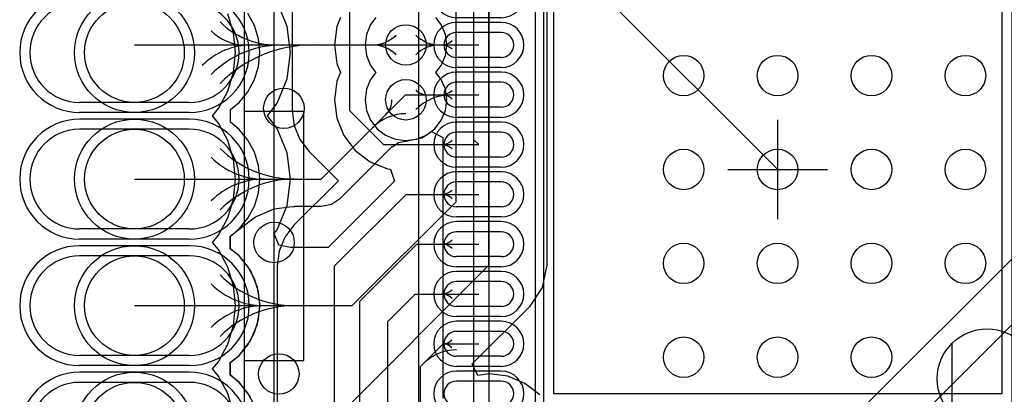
# Model space of a CAD drawing. Extents: x 772.2 to 790.5, y 469.3 to 499.1.
# Tile 3 of 20: x 772.2 to 782.1, y 475.9 to 479.7. Entities that reach past the tile are written whole.
import ezdxf

# ---------------------------------------------------------------- set-up
doc = ezdxf.new("R2010")
doc.units = 0
doc.layers.get('0').update_dxf_attribs({"linetype": 'CONTINUOUS'})
for name, color, linetype in [('BOTTOMLAYER', 5, 'CONTINUOUS'), ('BOTTOMOVERLAY', 54, 'CONTINUOUS'), ('BOTTOMSOLDER', 6, 'CONTINUOUS'), ('MECHANICAL13', 56, 'CONTINUOUS'), ('MECHANICAL15', 56, 'CONTINUOUS'), ('MIDLAYER1', 16, 'CONTINUOUS'), ('MIDLAYER2', 76, 'CONTINUOUS'), ('MULTILAYER', 9, 'CONTINUOUS'), ('TOPLAYER', 1, 'CONTINUOUS'), ('TOPOVERLAY', 2, 'CONTINUOUS'), ('TOPPASTE', 8, 'CONTINUOUS'), ('TOPSOLDER', 216, 'CONTINUOUS')]:
    doc.layers.add(name, color=color, linetype=linetype)

# ---------------------------------------------------------------- blocks, each defined once
blk = doc.blocks.new('QFN50P600X600X100_40N_2')
at = {"layer": 'MECHANICAL13'}
for p, q in [((3.050002, 3.049999), (-3.049999, 3.049999)), ((-3.049999, 3.049999), (-3.049999, -3.050002)), ((3.050002, 3.049999), (3.050002, -3.050002)), ((3.050002, -3.050002), (-3.049999, -3.050002))]:
    blk.add_line(p, q, dxfattribs=at)
blk.add_circle((-2.099998, 2.099998), 0.499999, dxfattribs=at)
at = {"layer": 'MECHANICAL15'}
for p, q in [((3.6, 3.599998), (-3.599998, 3.599998)), ((-3.599998, 3.599998), (-3.599998, -3.6)), ((3.6, 3.599998), (3.6, -3.6)), ((0, 0.499999), (0, -0.500002)), ((0.500002, 0), (-0.499999, 0)), ((3.6, -3.6), (-3.599998, -3.6))]:
    blk.add_line(p, q, dxfattribs=at)
at = {"layer": 'TOPLAYER'}
for p, q in [((-2.374997, 3.225), (-2.374997, 2.774998)), ((-2.125, 3.225), (-2.125, 2.774998)), ((-1.874998, 3.225), (-1.874998, 2.774998)), ((-1.625001, 3.225), (-1.625001, 2.774998)), ((-1.374999, 3.225), (-1.374999, 2.774998)), ((-1.125002, 3.225), (-1.125002, 2.774998)), ((-0.874997, 3.225), (-0.874997, 2.774998)), ((-0.625, 3.225), (-0.625, 2.774998)), ((-0.374998, 3.225), (-0.374998, 2.774998)), ((-0.125001, 3.225), (-0.125001, 2.774998)), ((0.125004, 3.225), (0.125004, 2.774998)), ((0.375001, 3.225), (0.375001, 2.774998)), ((0.625003, 3.225), (0.625003, 2.774998)), ((0.875, 3.225), (0.875, 2.774998)), ((1.125002, 3.225), (1.125002, 2.774998)), ((1.374999, 3.225), (1.374999, 2.774998)), ((1.625003, 3.225), (1.625003, 2.774998)), ((1.875, 3.225), (1.875, 2.774998)), ((2.125002, 3.225), (2.125002, 2.774998)), ((2.374999, 3.225), (2.374999, 2.774998)), ((-3.225, 2.374997), (-2.774998, 2.374997)), ((2.775001, 2.374997), (3.225002, 2.374997)), ((-2.250001, 2.250001), (-2.250001, -2.250001)), ((2.250001, 2.250001), (-2.250001, 2.250001)), ((2.250001, -2.250001), (2.250001, 2.250001)), ((-3.225, 2.125), (-2.774998, 2.125)), ((2.775001, 2.125), (3.225002, 2.125)), ((-3.225, 1.874998), (-2.774998, 1.874998)), ((2.775001, 1.874998), (3.225002, 1.874998)), ((-3.225, 1.625001), (-2.774998, 1.625001)), ((2.775001, 1.625001), (3.225002, 1.625001)), ((-3.225, 1.374999), (-2.774998, 1.374999)), ((2.775001, 1.374999), (3.225002, 1.374999)), ((-3.225, 1.125002), (-2.774998, 1.125002)), ((2.775001, 1.125002), (3.225002, 1.125002)), ((-3.225, 0.874997), (-2.774998, 0.874997)), ((2.775001, 0.874997), (3.225002, 0.874997)), ((-3.225, 0.625), (-2.774998, 0.625)), ((2.775001, 0.625), (3.225002, 0.625)), ((-3.225, 0.374998), (-2.774998, 0.374998)), ((2.775001, 0.374998), (3.225002, 0.374998)), ((-3.225, 0.125001), (-2.774998, 0.125001)), ((2.775001, 0.125001), (3.225002, 0.125001)), ((-3.225, -0.125004), (-2.774998, -0.125004)), ((2.775001, -0.125004), (3.225002, -0.125004)), ((-3.225, -0.375001), (-2.774998, -0.375001)), ((2.775001, -0.375001), (3.225002, -0.375001)), ((-3.225, -0.625003), (-2.774998, -0.625003)), ((2.775001, -0.625003), (3.225002, -0.625003)), ((-3.225, -0.875), (-2.774998, -0.875)), ((2.775001, -0.875), (3.225002, -0.875)), ((-3.225, -1.125002), (-2.774998, -1.125002)), ((2.775001, -1.125002), (3.225002, -1.125002)), ((-3.225, -1.374999), (-2.774998, -1.374999)), ((2.775001, -1.374999), (3.225002, -1.374999)), ((-3.225, -1.625003), (-2.774998, -1.625003)), ((2.775001, -1.625003), (3.225002, -1.625003)), ((-3.225, -1.875), (-2.774998, -1.875)), ((2.775001, -1.875), (3.225002, -1.875)), ((-3.225, -2.125002), (-2.774998, -2.125002)), ((2.775001, -2.125002), (3.225002, -2.125002)), ((-2.250001, -2.250001), (2.250001, -2.250001)), ((-3.225, -2.374999), (-2.774998, -2.374999)), ((2.775001, -2.374999), (3.225002, -2.374999)), ((-2.374997, -2.775001), (-2.374997, -3.225002)), ((-2.125, -2.775001), (-2.125, -3.225002)), ((-1.874998, -2.775001), (-1.874998, -3.225002)), ((-1.625001, -2.775001), (-1.625001, -3.225002)), ((-1.374999, -2.775001), (-1.374999, -3.225002)), ((-1.125002, -2.775001), (-1.125002, -3.225002)), ((-0.874997, -2.775001), (-0.874997, -3.225002)), ((-0.625, -2.775001), (-0.625, -3.225002)), ((-0.374998, -2.775001), (-0.374998, -3.225002)), ((-0.125001, -2.775001), (-0.125001, -3.225002)), ((0.125004, -2.775001), (0.125004, -3.225002)), ((0.375001, -2.775001), (0.375001, -3.225002)), ((0.625003, -2.775001), (0.625003, -3.225002)), ((0.875, -2.775001), (0.875, -3.225002)), ((1.125002, -2.775001), (1.125002, -3.225002)), ((1.374999, -2.775001), (1.374999, -3.225002)), ((1.625003, -2.775001), (1.625003, -3.225002)), ((1.875, -2.775001), (1.875, -3.225002)), ((2.125002, -2.775001), (2.125002, -3.225002)), ((2.374999, -2.775001), (2.374999, -3.225002))]:
    blk.add_line(p, q, dxfattribs=at)
for centre, start, end in [((-2.249998, 3.225), 0, 180), ((-1.749999, 3.225), 0, 180), ((-1.25, 3.225), 0, 180), ((-0.749999, 3.225), 0, 180), ((-0.249999, 3.225), 0, 180), ((0.250002, 3.225), 0, 180), ((0.750001, 3.225), 0, 180), ((1.25, 3.225), 0, 180), ((1.750002, 3.225), 0, 180), ((2.250001, 3.225), 0, 180), ((-2.249998, 2.774998), 180, 0), ((-1.749999, 2.774998), 180, 0), ((-1.25, 2.774998), 180, 0), ((-0.749999, 2.774998), 180, 0), ((-0.249999, 2.774998), 180, 0), ((0.250002, 2.774998), 180, 0), ((0.750001, 2.774998), 180, 0), ((1.25, 2.774998), 180, 0), ((1.750002, 2.774998), 180, 0), ((2.250001, 2.774998), 180, 0), ((-3.225, 2.249998), 90, 270), ((-2.774998, 2.249998), 270, 90), ((2.775001, 2.249998), 90, 270), ((3.225002, 2.249998), 270, 90), ((-3.225, 1.749999), 90, 270), ((-2.774998, 1.749999), 270, 90), ((2.775001, 1.749999), 90, 270), ((3.225002, 1.749999), 270, 90), ((-3.225, 1.25), 90, 270), ((-2.774998, 1.25), 270, 90), ((2.775001, 1.25), 90, 270), ((3.225002, 1.25), 270, 90), ((-3.225, 0.749999), 90, 270), ((-2.774998, 0.749999), 270, 90), ((2.775001, 0.749999), 90, 270), ((3.225002, 0.749999), 270, 90), ((-3.225, 0.249999), 90, 270), ((-2.774998, 0.249999), 270, 90), ((2.775001, 0.249999), 90, 270), ((3.225002, 0.249999), 270, 90), ((-3.225, -0.250002), 90, 270), ((-2.774998, -0.250002), 270, 90), ((2.775001, -0.250002), 90, 270), ((3.225002, -0.250002), 270, 90), ((-3.225, -0.750001), 90, 270), ((-2.774998, -0.750001), 270, 90), ((2.775001, -0.750001), 90, 270), ((3.225002, -0.750001), 270, 90), ((-3.225, -1.25), 90, 270), ((-2.774998, -1.25), 270, 90), ((2.775001, -1.25), 90, 270), ((3.225002, -1.25), 270, 90), ((-3.225, -1.750002), 90, 270), ((-2.774998, -1.750002), 270, 90), ((2.775001, -1.750002), 90, 270), ((3.225002, -1.750002), 270, 90), ((-3.225, -2.250001), 90, 270), ((-2.774998, -2.250001), 270, 90), ((2.775001, -2.250001), 90, 270), ((3.225002, -2.250001), 270, 90), ((-2.249998, -2.775001), 0, 180), ((-1.749999, -2.775001), 0, 180), ((-1.25, -2.775001), 0, 180), ((-0.749999, -2.775001), 0, 180), ((-0.249999, -2.775001), 0, 180), ((0.250002, -2.775001), 0, 180), ((0.750001, -2.775001), 0, 180), ((1.25, -2.775001), 0, 180), ((1.750002, -2.775001), 0, 180), ((2.250001, -2.775001), 0, 180), ((-2.249998, -3.225002), 180, 0), ((-1.749999, -3.225002), 180, 0), ((-1.25, -3.225002), 180, 0), ((-0.749999, -3.225002), 180, 0), ((-0.249999, -3.225002), 180, 0), ((0.250002, -3.225002), 180, 0), ((0.750001, -3.225002), 180, 0), ((1.25, -3.225002), 180, 0), ((1.750002, -3.225002), 180, 0), ((2.250001, -3.225002), 180, 0)]:
    blk.add_arc(centre, 0.125, start, end, dxfattribs=at)
at = {"layer": 'TOPOVERLAY'}
for p, q in [((-2.524999, 3.049999), (-3.049999, 3.049999)), ((-3.049999, 3.049999), (-3.049999, 2.524999)), ((3.050002, 3.049999), (2.525001, 3.049999)), ((3.050002, 3.049999), (3.050002, 2.524999)), ((-3.049999, -2.525001), (-3.049999, -3.050002)), ((3.050002, -2.525001), (3.050002, -3.050002)), ((-2.524999, -3.050002), (-3.049999, -3.050002)), ((3.050002, -3.050002), (2.525001, -3.050002))]:
    blk.add_line(p, q, dxfattribs=at)
blk.add_circle((-3.9, 2.249998), 0.125001, dxfattribs=at)
at = {"layer": 'TOPPASTE'}
for p, q in [((-2.374997, 3.225), (-2.374997, 2.774998)), ((-2.125, 3.225), (-2.125, 2.774998)), ((-1.874998, 3.225), (-1.874998, 2.774998)), ((-1.625001, 3.225), (-1.625001, 2.774998)), ((-1.374999, 3.225), (-1.374999, 2.774998)), ((-1.125002, 3.225), (-1.125002, 2.774998)), ((-0.874997, 3.225), (-0.874997, 2.774998)), ((-0.625, 3.225), (-0.625, 2.774998)), ((-0.374998, 3.225), (-0.374998, 2.774998)), ((-0.125001, 3.225), (-0.125001, 2.774998)), ((0.125004, 3.225), (0.125004, 2.774998)), ((0.375001, 3.225), (0.375001, 2.774998)), ((0.625003, 3.225), (0.625003, 2.774998)), ((0.875, 3.225), (0.875, 2.774998)), ((1.125002, 3.225), (1.125002, 2.774998)), ((1.374999, 3.225), (1.374999, 2.774998)), ((1.625003, 3.225), (1.625003, 2.774998)), ((1.875, 3.225), (1.875, 2.774998)), ((2.125002, 3.225), (2.125002, 2.774998)), ((2.374999, 3.225), (2.374999, 2.774998)), ((-3.225, 2.374997), (-2.774998, 2.374997)), ((2.775001, 2.374997), (3.225002, 2.374997)), ((-2.250001, 2.250001), (-2.250001, -2.250001)), ((2.250001, 2.250001), (-2.250001, 2.250001)), ((2.250001, -2.250001), (2.250001, 2.250001)), ((-3.225, 2.125), (-2.774998, 2.125)), ((2.775001, 2.125), (3.225002, 2.125)), ((-3.225, 1.874998), (-2.774998, 1.874998)), ((2.775001, 1.874998), (3.225002, 1.874998)), ((-3.225, 1.625001), (-2.774998, 1.625001)), ((2.775001, 1.625001), (3.225002, 1.625001)), ((-3.225, 1.374999), (-2.774998, 1.374999)), ((2.775001, 1.374999), (3.225002, 1.374999)), ((-3.225, 1.125002), (-2.774998, 1.125002)), ((2.775001, 1.125002), (3.225002, 1.125002)), ((-3.225, 0.874997), (-2.774998, 0.874997)), ((2.775001, 0.874997), (3.225002, 0.874997)), ((-3.225, 0.625), (-2.774998, 0.625)), ((2.775001, 0.625), (3.225002, 0.625)), ((-3.225, 0.374998), (-2.774998, 0.374998)), ((2.775001, 0.374998), (3.225002, 0.374998)), ((-3.225, 0.125001), (-2.774998, 0.125001)), ((2.775001, 0.125001), (3.225002, 0.125001)), ((-3.225, -0.125004), (-2.774998, -0.125004)), ((2.775001, -0.125004), (3.225002, -0.125004)), ((-3.225, -0.375001), (-2.774998, -0.375001)), ((2.775001, -0.375001), (3.225002, -0.375001)), ((-3.225, -0.625003), (-2.774998, -0.625003)), ((2.775001, -0.625003), (3.225002, -0.625003)), ((-3.225, -0.875), (-2.774998, -0.875)), ((2.775001, -0.875), (3.225002, -0.875)), ((-3.225, -1.125002), (-2.774998, -1.125002)), ((2.775001, -1.125002), (3.225002, -1.125002)), ((-3.225, -1.374999), (-2.774998, -1.374999)), ((2.775001, -1.374999), (3.225002, -1.374999)), ((-3.225, -1.625003), (-2.774998, -1.625003)), ((2.775001, -1.625003), (3.225002, -1.625003)), ((-3.225, -1.875), (-2.774998, -1.875)), ((2.775001, -1.875), (3.225002, -1.875)), ((-3.225, -2.125002), (-2.774998, -2.125002)), ((2.775001, -2.125002), (3.225002, -2.125002)), ((-2.250001, -2.250001), (2.250001, -2.250001)), ((-3.225, -2.374999), (-2.774998, -2.374999)), ((2.775001, -2.374999), (3.225002, -2.374999)), ((-2.374997, -2.775001), (-2.374997, -3.225002)), ((-2.125, -2.775001), (-2.125, -3.225002)), ((-1.874998, -2.775001), (-1.874998, -3.225002)), ((-1.625001, -2.775001), (-1.625001, -3.225002)), ((-1.374999, -2.775001), (-1.374999, -3.225002)), ((-1.125002, -2.775001), (-1.125002, -3.225002)), ((-0.874997, -2.775001), (-0.874997, -3.225002)), ((-0.625, -2.775001), (-0.625, -3.225002)), ((-0.374998, -2.775001), (-0.374998, -3.225002)), ((-0.125001, -2.775001), (-0.125001, -3.225002)), ((0.125004, -2.775001), (0.125004, -3.225002)), ((0.375001, -2.775001), (0.375001, -3.225002)), ((0.625003, -2.775001), (0.625003, -3.225002)), ((0.875, -2.775001), (0.875, -3.225002)), ((1.125002, -2.775001), (1.125002, -3.225002)), ((1.374999, -2.775001), (1.374999, -3.225002)), ((1.625003, -2.775001), (1.625003, -3.225002)), ((1.875, -2.775001), (1.875, -3.225002)), ((2.125002, -2.775001), (2.125002, -3.225002)), ((2.374999, -2.775001), (2.374999, -3.225002))]:
    blk.add_line(p, q, dxfattribs=at)
for centre, start, end in [((-2.249998, 3.225), 0, 180), ((-1.749999, 3.225), 0, 180), ((-1.25, 3.225), 0, 180), ((-0.749999, 3.225), 0, 180), ((-0.249999, 3.225), 0, 180), ((0.250002, 3.225), 0, 180), ((0.750001, 3.225), 0, 180), ((1.25, 3.225), 0, 180), ((1.750002, 3.225), 0, 180), ((2.250001, 3.225), 0, 180), ((-2.249998, 2.774998), 180, 0), ((-1.749999, 2.774998), 180, 0), ((-1.25, 2.774998), 180, 0), ((-0.749999, 2.774998), 180, 0), ((-0.249999, 2.774998), 180, 0), ((0.250002, 2.774998), 180, 0), ((0.750001, 2.774998), 180, 0), ((1.25, 2.774998), 180, 0), ((1.750002, 2.774998), 180, 0), ((2.250001, 2.774998), 180, 0), ((-3.225, 2.249998), 90, 270), ((-2.774998, 2.249998), 270, 90), ((2.775001, 2.249998), 90, 270), ((3.225002, 2.249998), 270, 90), ((-3.225, 1.749999), 90, 270), ((-2.774998, 1.749999), 270, 90), ((2.775001, 1.749999), 90, 270), ((3.225002, 1.749999), 270, 90), ((-3.225, 1.25), 90, 270), ((-2.774998, 1.25), 270, 90), ((2.775001, 1.25), 90, 270), ((3.225002, 1.25), 270, 90), ((-3.225, 0.749999), 90, 270), ((-2.774998, 0.749999), 270, 90), ((2.775001, 0.749999), 90, 270), ((3.225002, 0.749999), 270, 90), ((-3.225, 0.249999), 90, 270), ((-2.774998, 0.249999), 270, 90), ((2.775001, 0.249999), 90, 270), ((3.225002, 0.249999), 270, 90), ((-3.225, -0.250002), 90, 270), ((-2.774998, -0.250002), 270, 90), ((2.775001, -0.250002), 90, 270), ((3.225002, -0.250002), 270, 90), ((-3.225, -0.750001), 90, 270), ((-2.774998, -0.750001), 270, 90), ((2.775001, -0.750001), 90, 270), ((3.225002, -0.750001), 270, 90), ((-3.225, -1.25), 90, 270), ((-2.774998, -1.25), 270, 90), ((2.775001, -1.25), 90, 270), ((3.225002, -1.25), 270, 90), ((-3.225, -1.750002), 90, 270), ((-2.774998, -1.750002), 270, 90), ((2.775001, -1.750002), 90, 270), ((3.225002, -1.750002), 270, 90), ((-3.225, -2.250001), 90, 270), ((-2.774998, -2.250001), 270, 90), ((2.775001, -2.250001), 90, 270), ((3.225002, -2.250001), 270, 90), ((-2.249998, -2.775001), 0, 180), ((-1.749999, -2.775001), 0, 180), ((-1.25, -2.775001), 0, 180), ((-0.749999, -2.775001), 0, 180), ((-0.249999, -2.775001), 0, 180), ((0.250002, -2.775001), 0, 180), ((0.750001, -2.775001), 0, 180), ((1.25, -2.775001), 0, 180), ((1.750002, -2.775001), 0, 180), ((2.250001, -2.775001), 0, 180), ((-2.249998, -3.225002), 180, 0), ((-1.749999, -3.225002), 180, 0), ((-1.25, -3.225002), 180, 0), ((-0.749999, -3.225002), 180, 0), ((-0.249999, -3.225002), 180, 0), ((0.250002, -3.225002), 180, 0), ((0.750001, -3.225002), 180, 0), ((1.25, -3.225002), 180, 0), ((1.750002, -3.225002), 180, 0), ((2.250001, -3.225002), 180, 0)]:
    blk.add_arc(centre, 0.125, start, end, dxfattribs=at)
at = {"layer": 'TOPSOLDER'}
for p, q in [((-2.476597, 3.225), (-2.476597, 2.774998)), ((-2.0234, 3.225), (-2.0234, 2.774998)), ((-1.976598, 3.225), (-1.976598, 2.774998)), ((-1.523401, 3.225), (-1.523401, 2.774998)), ((-1.476599, 3.225), (-1.476599, 2.774998)), ((-1.023402, 3.225), (-1.023402, 2.774998)), ((-0.976597, 3.225), (-0.976597, 2.774998)), ((-0.5234, 3.225), (-0.5234, 2.774998)), ((-0.476598, 3.225), (-0.476598, 2.774998)), ((-0.023401, 3.225), (-0.023401, 2.774998)), ((0.023404, 3.225), (0.023404, 2.774998)), ((0.476601, 3.225), (0.476601, 2.774998)), ((0.523403, 3.225), (0.523403, 2.774998)), ((0.9766, 3.225), (0.9766, 2.774998)), ((1.023402, 3.225), (1.023402, 2.774998)), ((1.476599, 3.225), (1.476599, 2.774998)), ((1.523403, 3.225), (1.523403, 2.774998)), ((1.9766, 3.225), (1.9766, 2.774998)), ((2.023402, 3.225), (2.023402, 2.774998)), ((2.476599, 3.225), (2.476599, 2.774998)), ((-3.225, 2.476597), (-2.774998, 2.476597)), ((2.775001, 2.476597), (3.225002, 2.476597)), ((-2.351601, 2.351601), (-2.351601, -2.351601)), ((2.351601, 2.351601), (-2.351601, 2.351601)), ((2.351601, -2.351601), (2.351601, 2.351601)), ((-3.225, 2.0234), (-2.774998, 2.0234)), ((-3.225, 1.976598), (-2.774998, 1.976598)), ((2.775001, 2.0234), (3.225002, 2.0234)), ((2.775001, 1.976598), (3.225002, 1.976598)), ((-3.225, 1.523401), (-2.774998, 1.523401)), ((2.775001, 1.523401), (3.225002, 1.523401)), ((-3.225, 1.476599), (-2.774998, 1.476599)), ((2.775001, 1.476599), (3.225002, 1.476599)), ((-3.225, 1.023402), (-2.774998, 1.023402)), ((2.775001, 1.023402), (3.225002, 1.023402)), ((-3.225, 0.976597), (-2.774998, 0.976597)), ((2.775001, 0.976597), (3.225002, 0.976597)), ((-3.225, 0.5234), (-2.774998, 0.5234)), ((2.775001, 0.5234), (3.225002, 0.5234)), ((-3.225, 0.476598), (-2.774998, 0.476598)), ((2.775001, 0.476598), (3.225002, 0.476598)), ((-3.225, 0.023401), (-2.774998, 0.023401)), ((2.775001, 0.023401), (3.225002, 0.023401)), ((-3.225, -0.023404), (-2.774998, -0.023404)), ((2.775001, -0.023404), (3.225002, -0.023404)), ((-3.225, -0.476601), (-2.774998, -0.476601)), ((2.775001, -0.476601), (3.225002, -0.476601)), ((-3.225, -0.523403), (-2.774998, -0.523403)), ((2.775001, -0.523403), (3.225002, -0.523403)), ((-3.225, -0.9766), (-2.774998, -0.9766)), ((2.775001, -0.9766), (3.225002, -0.9766)), ((-3.225, -1.023402), (-2.774998, -1.023402)), ((2.775001, -1.023402), (3.225002, -1.023402)), ((-3.225, -1.476599), (-2.774998, -1.476599)), ((2.775001, -1.476599), (3.225002, -1.476599)), ((-3.225, -1.523403), (-2.774998, -1.523403)), ((2.775001, -1.523403), (3.225002, -1.523403)), ((-3.225, -1.9766), (-2.774998, -1.9766)), ((-3.225, -2.023402), (-2.774998, -2.023402)), ((2.775001, -1.9766), (3.225002, -1.9766)), ((2.775001, -2.023402), (3.225002, -2.023402)), ((-2.351601, -2.351601), (2.351601, -2.351601)), ((-3.225, -2.476599), (-2.774998, -2.476599)), ((2.775001, -2.476599), (3.225002, -2.476599)), ((-2.476597, -2.775001), (-2.476597, -3.225002)), ((-2.0234, -2.775001), (-2.0234, -3.225002)), ((-1.976598, -2.775001), (-1.976598, -3.225002)), ((-1.523401, -2.775001), (-1.523401, -3.225002)), ((-1.476599, -2.775001), (-1.476599, -3.225002)), ((-1.023402, -2.775001), (-1.023402, -3.225002)), ((-0.976597, -2.775001), (-0.976597, -3.225002)), ((-0.5234, -2.775001), (-0.5234, -3.225002)), ((-0.476598, -2.775001), (-0.476598, -3.225002)), ((-0.023401, -2.775001), (-0.023401, -3.225002)), ((0.023404, -2.775001), (0.023404, -3.225002)), ((0.476601, -2.775001), (0.476601, -3.225002)), ((0.523403, -2.775001), (0.523403, -3.225002)), ((0.9766, -2.775001), (0.9766, -3.225002)), ((1.023402, -2.775001), (1.023402, -3.225002)), ((1.476599, -2.775001), (1.476599, -3.225002)), ((1.523403, -2.775001), (1.523403, -3.225002)), ((1.9766, -2.775001), (1.9766, -3.225002)), ((2.023402, -2.775001), (2.023402, -3.225002)), ((2.476599, -2.775001), (2.476599, -3.225002))]:
    blk.add_line(p, q, dxfattribs=at)
for centre, start, end in [((-2.249998, 3.225), 0, 180), ((-1.749999, 3.225), 0, 180), ((-1.25, 3.225), 0, 180), ((-0.749999, 3.225), 0, 180), ((-0.249999, 3.225), 0, 180), ((0.250002, 3.225), 0, 180), ((0.750001, 3.225), 0, 180), ((1.25, 3.225), 0, 180), ((1.750002, 3.225), 0, 180), ((2.250001, 3.225), 0, 180), ((-2.249998, 2.774998), 180, 0), ((-1.749999, 2.774998), 180, 0), ((-1.25, 2.774998), 180, 0), ((-0.749999, 2.774998), 180, 0), ((-0.249999, 2.774998), 180, 0), ((0.250002, 2.774998), 180, 0), ((0.750001, 2.774998), 180, 0), ((1.25, 2.774998), 180, 0), ((1.750002, 2.774998), 180, 0), ((2.250001, 2.774998), 180, 0), ((-3.225, 2.249998), 90, 270), ((-2.774998, 2.249998), 270, 90), ((2.775001, 2.249998), 90, 270), ((3.225002, 2.249998), 270, 90), ((-3.225, 1.749999), 90, 270), ((-2.774998, 1.749999), 270, 90), ((2.775001, 1.749999), 90, 270), ((3.225002, 1.749999), 270, 90), ((-3.225, 1.25), 90, 270), ((-2.774998, 1.25), 270, 90), ((2.775001, 1.25), 90, 270), ((3.225002, 1.25), 270, 90), ((-3.225, 0.749999), 90, 270), ((-2.774998, 0.749999), 270, 90), ((2.775001, 0.749999), 90, 270), ((3.225002, 0.749999), 270, 90), ((-3.225, 0.249999), 90, 270), ((-2.774998, 0.249999), 270, 90), ((2.775001, 0.249999), 90, 270), ((3.225002, 0.249999), 270, 90), ((-3.225, -0.250002), 90, 270), ((-2.774998, -0.250002), 270, 90), ((2.775001, -0.250002), 90, 270), ((3.225002, -0.250002), 270, 90), ((-3.225, -0.750001), 90, 270), ((-2.774998, -0.750001), 270, 90), ((2.775001, -0.750001), 90, 270), ((3.225002, -0.750001), 270, 90), ((-3.225, -1.25), 90, 270), ((-2.774998, -1.25), 270, 90), ((2.775001, -1.25), 90, 270), ((3.225002, -1.25), 270, 90), ((-3.225, -1.750002), 90, 270), ((-2.774998, -1.750002), 270, 90), ((2.775001, -1.750002), 90, 270), ((3.225002, -1.750002), 270, 90), ((-3.225, -2.250001), 90, 270), ((-2.774998, -2.250001), 270, 90), ((2.775001, -2.250001), 90, 270), ((3.225002, -2.250001), 270, 90), ((-2.249998, -2.775001), 0, 180), ((-1.749999, -2.775001), 0, 180), ((-1.25, -2.775001), 0, 180), ((-0.749999, -2.775001), 0, 180), ((-0.249999, -2.775001), 0, 180), ((0.250002, -2.775001), 0, 180), ((0.750001, -2.775001), 0, 180), ((1.25, -2.775001), 0, 180), ((1.750002, -2.775001), 0, 180), ((2.250001, -2.775001), 0, 180), ((-2.249998, -3.225002), 180, 0), ((-1.749999, -3.225002), 180, 0), ((-1.25, -3.225002), 180, 0), ((-0.749999, -3.225002), 180, 0), ((-0.249999, -3.225002), 180, 0), ((0.250002, -3.225002), 180, 0), ((0.750001, -3.225002), 180, 0), ((1.25, -3.225002), 180, 0), ((1.750002, -3.225002), 180, 0), ((2.250001, -3.225002), 180, 0)]:
    blk.add_arc(centre, 0.2266, start, end, dxfattribs=at)
blk = doc.blocks.new('HOLE0_7_2_1X1_1_20')
at = {"layer": 'BOTTOMLAYER'}
for p, q in [((0.499199, 0.499999), (-0.600799, 0.499999)), ((0.499199, -0.499999), (-0.600799, -0.499999))]:
    blk.add_line(p, q, dxfattribs=at)
for centre, start, end in [((-0.600799, 0), 90, -90), ((0.499199, 0), -90, 90)]:
    blk.add_arc(centre, 0.5, start, end, dxfattribs=at)
at = {"layer": 'BOTTOMSOLDER'}
for p, q in [((0.499199, 0.601599), (-0.600799, 0.601599)), ((0.499199, -0.601599), (-0.600799, -0.601599))]:
    blk.add_line(p, q, dxfattribs=at)
for centre, start, end in [((-0.600799, 0), 90, -90), ((0.499199, 0), -90, 90)]:
    blk.add_arc(centre, 0.6016, start, end, dxfattribs=at)
at = {"layer": 'MIDLAYER1'}
for p, q in [((0.499199, 0.499999), (-0.600799, 0.499999)), ((0.499199, -0.499999), (-0.600799, -0.499999))]:
    blk.add_line(p, q, dxfattribs=at)
for centre, start, end in [((-0.600799, 0), 90, -90), ((0.499199, 0), -90, 90)]:
    blk.add_arc(centre, 0.5, start, end, dxfattribs=at)
at = {"layer": 'MIDLAYER2'}
for p, q in [((0.499199, 0.499999), (-0.600799, 0.499999)), ((0.499199, -0.499999), (-0.600799, -0.499999))]:
    blk.add_line(p, q, dxfattribs=at)
for centre, start, end in [((-0.600799, 0), 90, -90), ((0.499199, 0), -90, 90)]:
    blk.add_arc(centre, 0.5, start, end, dxfattribs=at)
at = {"layer": 'MULTILAYER'}
blk.add_circle((-0.0508, 0), 0.5, dxfattribs=at)
at = {"layer": 'TOPLAYER'}
blk.add_circle((-0.0508, 0), 0.5, dxfattribs=at)
at = {"layer": 'TOPSOLDER'}
blk.add_circle((-0.0508, 0), 0.6016, dxfattribs=at)
blk = doc.blocks.new('HOLE0_7_2_1X1_1_21')
at = {"layer": 'BOTTOMLAYER'}
for p, q in [((0.499199, 0.499999), (-0.600799, 0.499999)), ((0.499199, -0.499999), (-0.600799, -0.499999))]:
    blk.add_line(p, q, dxfattribs=at)
for centre, start, end in [((-0.600799, 0), 90, -90), ((0.499199, 0), -90, 90)]:
    blk.add_arc(centre, 0.5, start, end, dxfattribs=at)
at = {"layer": 'BOTTOMSOLDER'}
for p, q in [((0.499199, 0.601599), (-0.600799, 0.601599)), ((0.499199, -0.601599), (-0.600799, -0.601599))]:
    blk.add_line(p, q, dxfattribs=at)
for centre, start, end in [((-0.600799, 0), 90, -90), ((0.499199, 0), -90, 90)]:
    blk.add_arc(centre, 0.6016, start, end, dxfattribs=at)
at = {"layer": 'MIDLAYER1'}
for p, q in [((0.499199, 0.499999), (-0.600799, 0.499999)), ((0.499199, -0.499999), (-0.600799, -0.499999))]:
    blk.add_line(p, q, dxfattribs=at)
for centre, start, end in [((-0.600799, 0), 90, -90), ((0.499199, 0), -90, 90)]:
    blk.add_arc(centre, 0.5, start, end, dxfattribs=at)
at = {"layer": 'MIDLAYER2'}
for p, q in [((0.499199, 0.499999), (-0.600799, 0.499999)), ((0.499199, -0.499999), (-0.600799, -0.499999))]:
    blk.add_line(p, q, dxfattribs=at)
for centre, start, end in [((-0.600799, 0), 90, -90), ((0.499199, 0), -90, 90)]:
    blk.add_arc(centre, 0.5, start, end, dxfattribs=at)
at = {"layer": 'MULTILAYER'}
blk.add_circle((-0.0508, 0), 0.5, dxfattribs=at)
at = {"layer": 'TOPLAYER'}
blk.add_circle((-0.0508, 0), 0.5, dxfattribs=at)
at = {"layer": 'TOPSOLDER'}
blk.add_circle((-0.0508, 0), 0.6016, dxfattribs=at)
blk = doc.blocks.new('HOLE0_7_2_1X1_1_22')
at = {"layer": 'BOTTOMLAYER'}
for p, q in [((0.499199, 0.499999), (-0.600799, 0.499999)), ((0.499199, -0.499999), (-0.600799, -0.499999))]:
    blk.add_line(p, q, dxfattribs=at)
for centre, start, end in [((-0.600799, 0), 90, -90), ((0.499199, 0), -90, 90)]:
    blk.add_arc(centre, 0.5, start, end, dxfattribs=at)
at = {"layer": 'BOTTOMSOLDER'}
for p, q in [((0.499199, 0.601599), (-0.600799, 0.601599)), ((0.499199, -0.601599), (-0.600799, -0.601599))]:
    blk.add_line(p, q, dxfattribs=at)
for centre, start, end in [((-0.600799, 0), 90, -90), ((0.499199, 0), -90, 90)]:
    blk.add_arc(centre, 0.6016, start, end, dxfattribs=at)
at = {"layer": 'MIDLAYER1'}
for p, q in [((0.499199, 0.499999), (-0.600799, 0.499999)), ((0.499199, -0.499999), (-0.600799, -0.499999))]:
    blk.add_line(p, q, dxfattribs=at)
for centre, start, end in [((-0.600799, 0), 90, -90), ((0.499199, 0), -90, 90)]:
    blk.add_arc(centre, 0.5, start, end, dxfattribs=at)
at = {"layer": 'MIDLAYER2'}
for p, q in [((0.499199, 0.499999), (-0.600799, 0.499999)), ((0.499199, -0.499999), (-0.600799, -0.499999))]:
    blk.add_line(p, q, dxfattribs=at)
for centre, start, end in [((-0.600799, 0), 90, -90), ((0.499199, 0), -90, 90)]:
    blk.add_arc(centre, 0.5, start, end, dxfattribs=at)
at = {"layer": 'MULTILAYER'}
blk.add_circle((-0.0508, 0), 0.5, dxfattribs=at)
at = {"layer": 'TOPLAYER'}
blk.add_circle((-0.0508, 0), 0.5, dxfattribs=at)
at = {"layer": 'TOPSOLDER'}
blk.add_circle((-0.0508, 0), 0.6016, dxfattribs=at)
blk = doc.blocks.new('HOLE0_7_2_1X1_1_23')
at = {"layer": 'BOTTOMLAYER'}
for p, q in [((0.499199, 0.499999), (-0.600799, 0.499999)), ((0.499199, -0.499999), (-0.600799, -0.499999))]:
    blk.add_line(p, q, dxfattribs=at)
for centre, start, end in [((-0.600799, 0), 90, -90), ((0.499199, 0), -90, 90)]:
    blk.add_arc(centre, 0.5, start, end, dxfattribs=at)
at = {"layer": 'BOTTOMSOLDER'}
for p, q in [((0.499199, 0.601599), (-0.600799, 0.601599)), ((0.499199, -0.601599), (-0.600799, -0.601599))]:
    blk.add_line(p, q, dxfattribs=at)
for centre, start, end in [((-0.600799, 0), 90, -90), ((0.499199, 0), -90, 90)]:
    blk.add_arc(centre, 0.6016, start, end, dxfattribs=at)
at = {"layer": 'MIDLAYER1'}
for p, q in [((0.499199, 0.499999), (-0.600799, 0.499999)), ((0.499199, -0.499999), (-0.600799, -0.499999))]:
    blk.add_line(p, q, dxfattribs=at)
for centre, start, end in [((-0.600799, 0), 90, -90), ((0.499199, 0), -90, 90)]:
    blk.add_arc(centre, 0.5, start, end, dxfattribs=at)
at = {"layer": 'MIDLAYER2'}
for p, q in [((0.499199, 0.499999), (-0.600799, 0.499999)), ((0.499199, -0.499999), (-0.600799, -0.499999))]:
    blk.add_line(p, q, dxfattribs=at)
for centre, start, end in [((-0.600799, 0), 90, -90), ((0.499199, 0), -90, 90)]:
    blk.add_arc(centre, 0.5, start, end, dxfattribs=at)
at = {"layer": 'MULTILAYER'}
blk.add_circle((-0.0508, 0), 0.5, dxfattribs=at)
at = {"layer": 'TOPLAYER'}
blk.add_circle((-0.0508, 0), 0.5, dxfattribs=at)
at = {"layer": 'TOPSOLDER'}
blk.add_circle((-0.0508, 0), 0.6016, dxfattribs=at)

msp = doc.modelspace()

# ---------------------------------------------------------------- linework, layer by layer
at = {"layer": 'BOTTOMLAYER'}
for p, q in [((776.5796, 477.8756), (776.5796, 481.0506)), ((776.9098, 477.2406), (776.9098, 480.8728)), ((777.492496, 477.2406), (777.492496, 480.631439)), ((774.885854, 479.637341), (774.784285, 479.882548)), ((775.420875, 479.726399), (775.383702, 479.636661)), ((774.920497, 479.3742), (774.885854, 479.637341)), ((775.383702, 479.636661), (775.35926, 479.450999)), ((774.885854, 479.111059), (774.920497, 479.3742)), ((775.35926, 479.450999), (775.383702, 479.265338)), ((775.383702, 479.265338), (775.420875, 479.1756)), ((775.420875, 479.1756), (775.383702, 479.085862)), ((774.784285, 478.865852), (774.885854, 479.111059)), ((775.383702, 479.085862), (775.35926, 478.9002)), ((775.35926, 478.9002), (775.383702, 478.714539)), ((774.687102, 478.7392), (774.784285, 478.865852)), ((774.784285, 478.612548), (774.687102, 478.7392)), ((775.383702, 478.714539), (775.455366, 478.541532)), ((774.885854, 478.367341), (774.784285, 478.612548)), ((775.455366, 478.541532), (775.569363, 478.392968)), ((775.569363, 478.392968), (775.717928, 478.27897)), ((774.920497, 478.1042), (774.885854, 478.367341)), ((775.717928, 478.27897), (775.890935, 478.207306)), ((775.890935, 478.207306), (775.922065, 478.203207)), ((775.922065, 478.203207), (775.962888, 478.082945)), ((774.885854, 477.841059), (774.920497, 478.1042)), ((775.962888, 478.082945), (775.296839, 477.416896)), ((774.784285, 477.595852), (774.885854, 477.841059)), ((775.5382, 476.8342), (776.5796, 477.8756)), ((774.756182, 477.559228), (774.784285, 477.595852)), ((774.800919, 477.440366), (774.756182, 477.559228)), ((774.918912, 477.416896), (774.800919, 477.440366)), ((775.296839, 477.416896), (774.918912, 477.416896)), ((775.2334, 475.5642), (776.9098, 477.2406)), ((777.44814, 477.017611), (777.492496, 477.2406)), ((777.321829, 476.828571), (777.44814, 477.017611)), ((773.3538, 476.8342), (775.5382, 476.8342)), ((776.741868, 476.248611), (777.321829, 476.828571)), ((776.79804, 476.134707), (776.741868, 476.248611)), ((776.912198, 476.149736), (776.79804, 476.134707)), ((777.097859, 476.125294), (776.912198, 476.149736)), ((777.270866, 476.05363), (777.097859, 476.125294)), ((777.419431, 475.939632), (777.270866, 476.05363))]:
    msp.add_line(p, q, dxfattribs=at)
for centre in [(776.076596, 479.450999), (778.8632, 479.1432), (779.8054, 479.1432), (780.7476, 479.1432), (781.689801, 479.1432), (776.076596, 478.9002), (774.8524, 478.8154), (778.8632, 478.200999), (779.8054, 478.200999), (780.7476, 478.200999), (781.689801, 478.200999), (774.7538, 477.4684), (778.8632, 477.258799), (779.8054, 477.258799), (780.7476, 477.258799), (781.689801, 477.258799), (778.8632, 476.316599), (779.8054, 476.316599), (780.7476, 476.316599), (774.8016, 476.1484)]:
    msp.add_circle(centre, 0.2032, dxfattribs=at)
for centre, radius, start, end in [((774.957604, 477.888003), 1.053803, 225, 270), ((774.650998, 477.581397), 0.747197, 225, 270), ((774.650998, 476.087003), 0.747197, 90, 135), ((774.957604, 475.780397), 1.053803, 90, 135)]:
    msp.add_arc(centre, radius, start, end, dxfattribs=at)
at = {"layer": 'BOTTOMOVERLAY'}
msp.add_line((774.4538, 492.284197), (774.4538, 471.584203), dxfattribs=at)
at = {"layer": 'MIDLAYER1'}
for p, q in [((774.556617, 479.644606), (774.491321, 479.766767)), ((775.77566, 479.726399), (775.721606, 479.655952)), ((776.431587, 479.655952), (776.377533, 479.726399)), ((774.596828, 479.512051), (774.556617, 479.644606)), ((775.721606, 479.655952), (775.680656, 479.55709)), ((776.472536, 479.55709), (776.431587, 479.655952)), ((774.610404, 479.3742), (774.596828, 479.512051)), ((775.680656, 479.55709), (775.666688, 479.450999)), ((776.486504, 479.450999), (776.472536, 479.55709)), ((774.596828, 479.236349), (774.610404, 479.3742)), ((775.666688, 479.450999), (775.680656, 479.344909)), ((776.472536, 479.344909), (776.486504, 479.450999)), ((775.680656, 479.344909), (775.721606, 479.246047)), ((776.431587, 479.246047), (776.472536, 479.344909)), ((774.556617, 479.103794), (774.596828, 479.236349)), ((775.721606, 479.246047), (775.77566, 479.1756)), ((775.77566, 479.1756), (775.721606, 479.105153)), ((776.377533, 479.1756), (776.431587, 479.246047)), ((776.431587, 479.105153), (776.377533, 479.1756)), ((774.491321, 478.981633), (774.556617, 479.103794)), ((775.721606, 479.105153), (775.680656, 479.006291)), ((776.472536, 479.006291), (776.431587, 479.105153)), ((774.403445, 478.874557), (774.491321, 478.981633)), ((775.680656, 479.006291), (775.666688, 478.9002)), ((776.486504, 478.9002), (776.472536, 479.006291)), ((774.315888, 478.8027), (774.403445, 478.874557)), ((775.666688, 478.9002), (775.680656, 478.79411)), ((776.472536, 478.79411), (776.486504, 478.9002)), ((774.315888, 478.6757), (774.315888, 478.8027)), ((775.680656, 478.79411), (775.721606, 478.695248)), ((776.431587, 478.695248), (776.472536, 478.79411)), ((774.403445, 478.603843), (774.315888, 478.6757)), ((775.721606, 478.695248), (775.786747, 478.610351)), ((776.366446, 478.610351), (776.431587, 478.695248)), ((774.491321, 478.496767), (774.403445, 478.603843)), ((775.786747, 478.610351), (775.871641, 478.54521)), ((776.281551, 478.54521), (776.366446, 478.610351)), ((774.556617, 478.374606), (774.491321, 478.496767)), ((775.871641, 478.54521), (775.970505, 478.50426)), ((775.970505, 478.50426), (776.076596, 478.490293)), ((776.076596, 478.490293), (776.182687, 478.50426)), ((776.182687, 478.50426), (776.281551, 478.54521)), ((774.596828, 478.242051), (774.556617, 478.374606)), ((774.610404, 478.1042), (774.596828, 478.242051)), ((774.596828, 477.966349), (774.610404, 478.1042)), ((774.556617, 477.833794), (774.596828, 477.966349)), ((774.491321, 477.711633), (774.556617, 477.833794)), ((774.403445, 477.604557), (774.491321, 477.711633)), ((774.315888, 477.5327), (774.403445, 477.604557)), ((774.315888, 477.4057), (774.315888, 477.5327)), ((774.403445, 477.333843), (774.315888, 477.4057)), ((774.491321, 477.226767), (774.403445, 477.333843)), ((774.556617, 477.104606), (774.491321, 477.226767)), ((774.596828, 476.972051), (774.556617, 477.104606)), ((774.610404, 476.8342), (774.596828, 476.972051)), ((774.596828, 476.696349), (774.610404, 476.8342)), ((774.556617, 476.563794), (774.596828, 476.696349)), ((774.491321, 476.441633), (774.556617, 476.563794)), ((774.403445, 476.334557), (774.491321, 476.441633)), ((774.315888, 476.2627), (774.403445, 476.334557)), ((774.315888, 476.1357), (774.315888, 476.2627)), ((774.403445, 476.063843), (774.315888, 476.1357)), ((774.491321, 475.956767), (774.403445, 476.063843)), ((774.556617, 475.834606), (774.491321, 475.956767))]:
    msp.add_line(p, q, dxfattribs=at)
for centre in [(776.076596, 479.450999), (778.8632, 479.1432), (779.8054, 479.1432), (780.7476, 479.1432), (781.689801, 479.1432), (776.076596, 478.9002), (774.8524, 478.8154), (778.8632, 478.200999), (779.8054, 478.200999), (780.7476, 478.200999), (781.689801, 478.200999), (774.7538, 477.4684), (778.8632, 477.258799), (779.8054, 477.258799), (780.7476, 477.258799), (781.689801, 477.258799), (778.8632, 476.316599), (779.8054, 476.316599), (780.7476, 476.316599), (774.8016, 476.1484)]:
    msp.add_circle(centre, 0.2032, dxfattribs=at)
at = {"layer": 'MIDLAYER2'}
for p, q in [((776.912198, 475.432399), (776.912198, 481.581602)), ((777.378354, 475.65942), (777.378354, 481.581602)), ((773.3538, 479.450999), (776.076596, 479.450999)), ((775.227197, 478.1042), (776.073998, 478.951)), ((776.235166, 478.517379), (776.334038, 478.583442)), ((776.334038, 478.583442), (776.446042, 478.523574)), ((776.003718, 478.470265), (776.076596, 478.484761)), ((776.076596, 478.485838), (776.235166, 478.517379)), ((776.076596, 478.484761), (776.076596, 478.485838)), ((776.446042, 478.523574), (776.446042, 475.900847)), ((775.419478, 477.911919), (775.939236, 478.431677)), ((775.939236, 478.431677), (775.941933, 478.428982)), ((775.941933, 478.428982), (776.003718, 478.470265)), ((783.176922, 478.324967), (780.471114, 475.619155)), ((773.3538, 478.1042), (775.227197, 478.1042)), ((780.664199, 475.152999), (783.643078, 478.131878)), ((775.331259, 477.852974), (775.419478, 477.911919)), ((774.567061, 477.726837), (774.755446, 477.804869)), ((774.755446, 477.804869), (774.937183, 477.828793)), ((774.937183, 477.828793), (774.957604, 477.826106)), ((774.957604, 477.826106), (774.957604, 477.832275)), ((774.957604, 477.832275), (775.227197, 477.832275)), ((775.227197, 477.832275), (775.331259, 477.852974)), ((774.405446, 477.602824), (774.567061, 477.726837)), ((774.314141, 477.5327), (774.40533, 477.602672)), ((774.40533, 477.602672), (774.405446, 477.602824)), ((774.314141, 477.4057), (774.314141, 477.5327)), ((774.40533, 477.335728), (774.314141, 477.4057)), ((774.518045, 477.188835), (774.40533, 477.335728)), ((774.5889, 477.017771), (774.518045, 477.188835)), ((774.613068, 476.8342), (774.5889, 477.017771)), ((774.5889, 476.650629), (774.613068, 476.8342)), ((774.518045, 476.479565), (774.5889, 476.650629)), ((774.40533, 476.332672), (774.518045, 476.479565)), ((774.314141, 476.2627), (774.40533, 476.332672)), ((774.314141, 476.1357), (774.314141, 476.2627)), ((774.40533, 476.065728), (774.314141, 476.1357)), ((774.518045, 475.918835), (774.40533, 476.065728))]:
    msp.add_line(p, q, dxfattribs=at)
for centre in [(776.076596, 479.450999), (778.8632, 479.1432), (779.8054, 479.1432), (780.7476, 479.1432), (781.689801, 479.1432), (776.076596, 478.9002), (774.8524, 478.8154), (778.8632, 478.200999), (779.8054, 478.200999), (780.7476, 478.200999), (781.689801, 478.200999), (774.7538, 477.4684), (778.8632, 477.258799), (779.8054, 477.258799), (780.7476, 477.258799), (781.689801, 477.258799), (778.8632, 476.316599), (779.8054, 476.316599), (780.7476, 476.316599), (774.8016, 476.1484)]:
    msp.add_circle(centre, 0.2032, dxfattribs=at)
for centre, radius, start, end in [((774.772192, 480.24259), 0.791591, 225, 270), ((774.465588, 479.935987), 0.484988, 225, 270), ((775.73933, 479.788266), 0.337266, 270, 315), ((774.529802, 478.748199), 0.7028, 90, 135), ((774.836408, 478.441593), 1.009406, 90, 135), ((775.143014, 478.134987), 1.316012, 90, 135), ((775.73933, 479.113733), 0.337266, 45, 90), ((775.728545, 478.9002), 0.208351, 315, 360), ((776.076596, 478.294319), 0.466181, 90, 135), ((774.957604, 479.158003), 1.053803, 225, 270), ((774.650998, 478.851397), 0.747197, 225, 270), ((774.650998, 477.357003), 0.747197, 90, 135), ((774.957604, 477.050397), 1.053803, 90, 135)]:
    msp.add_arc(centre, radius, start, end, dxfattribs=at)
at = {"layer": 'MULTILAYER'}
for centre in [(776.076596, 479.450999), (778.8632, 479.1432), (779.8054, 479.1432), (780.7476, 479.1432), (781.689801, 479.1432), (776.076596, 478.9002), (774.8524, 478.8154), (778.8632, 478.200999), (779.8054, 478.200999), (780.7476, 478.200999), (781.689801, 478.200999), (774.7538, 477.4684), (778.8632, 477.258799), (779.8054, 477.258799), (780.7476, 477.258799), (781.689801, 477.258799), (778.8632, 476.316599), (779.8054, 476.316599), (780.7476, 476.316599), (774.8016, 476.1484)]:
    msp.add_circle(centre, 0.2032, dxfattribs=at)
at = {"layer": 'TOPLAYER'}
for p, q in [((774.936367, 481.4062), (774.936367, 478.79)), ((775.5128, 478.79), (775.5128, 481.4062)), ((777.557797, 480.451), (779.807798, 478.200999)), ((774.7538, 475.1578), (774.7538, 480.0346)), ((774.347214, 479.571802), (774.289574, 479.761812)), ((774.366676, 479.3742), (774.347214, 479.571802)), ((774.347214, 479.176598), (774.366676, 479.3742)), ((776.076596, 479.450999), (776.807796, 479.450999)), ((774.289574, 478.986588), (774.347214, 479.176598)), ((774.195975, 478.811476), (774.289574, 478.986588)), ((776.073998, 478.951), (776.807796, 478.951)), ((774.136661, 478.7392), (774.195975, 478.811476)), ((774.936367, 478.79), (774.956009, 478.640808)), ((775.5128, 478.79), (775.851799, 478.451001)), ((774.195975, 478.666924), (774.136661, 478.7392)), ((774.289574, 478.491812), (774.195975, 478.666924)), ((774.956009, 478.640808), (775.013593, 478.501784)), ((774.347214, 478.301802), (774.289574, 478.491812)), ((775.013593, 478.501784), (775.105201, 478.382401)), ((776.752297, 478.5065), (776.807796, 478.451001)), ((775.105201, 478.382401), (775.399701, 478.087901)), ((775.851799, 478.451001), (776.807796, 478.451001)), ((774.366676, 478.1042), (774.347214, 478.301802)), ((774.347214, 477.906598), (774.366676, 478.1042)), ((775.399701, 478.087901), (774.952801, 477.641001)), ((774.289574, 477.716588), (774.347214, 477.906598)), ((775.3604, 477.233402), (776.077998, 477.951)), ((776.077998, 477.951), (776.807796, 477.951)), ((774.195975, 477.541476), (774.289574, 477.716588)), ((774.952801, 477.641001), (774.861193, 477.521618)), ((774.136661, 477.4692), (774.195975, 477.541476)), ((774.861193, 477.521618), (774.803609, 477.382594)), ((774.195975, 477.396924), (774.136661, 477.4692)), ((774.289574, 477.221812), (774.195975, 477.396924)), ((775.6144, 476.877802), (776.187599, 477.451001)), ((776.187599, 477.451001), (776.807796, 477.451001)), ((774.803609, 477.382594), (774.783967, 477.233402)), ((774.347214, 477.031802), (774.289574, 477.221812)), ((774.783967, 477.233402), (774.783967, 474.1926)), ((775.3604, 474.1926), (775.3604, 477.233402)), ((774.366676, 476.8342), (774.347214, 477.031802)), ((775.8938, 476.674602), (776.170198, 476.950999)), ((776.170198, 476.950999), (776.807796, 476.950999)), ((774.347214, 476.636598), (774.366676, 476.8342)), ((775.6144, 474.6244), (775.6144, 476.877802)), ((774.289574, 476.446588), (774.347214, 476.636598)), ((775.8938, 475.087599), (775.8938, 476.674602)), ((774.195975, 476.271476), (774.289574, 476.446588)), ((776.224, 476.2246), (776.4504, 476.451)), ((776.4504, 476.451), (776.807796, 476.451)), ((781.557797, 475.201), (781.557797, 476.451)), ((774.136661, 476.1992), (774.195975, 476.271476)), ((776.224, 475.480802), (776.224, 476.2246)), ((774.195975, 476.126924), (774.136661, 476.1992)), ((774.289574, 475.951812), (774.195975, 476.126924)), ((774.347214, 475.761802), (774.289574, 475.951812))]:
    msp.add_line(p, q, dxfattribs=at)
for centre in [(776.076596, 479.450999), (778.8632, 479.1432), (779.8054, 479.1432), (780.7476, 479.1432), (781.689801, 479.1432), (776.076596, 478.9002), (774.8524, 478.8154), (778.8632, 478.200999), (779.8054, 478.200999), (780.7476, 478.200999), (781.689801, 478.200999), (774.7538, 477.4684), (778.8632, 477.258799), (779.8054, 477.258799), (780.7476, 477.258799), (781.689801, 477.258799), (778.8632, 476.316599), (779.8054, 476.316599), (780.7476, 476.316599), (774.8016, 476.1484)]:
    msp.add_circle(centre, 0.2032, dxfattribs=at)
for centre, radius, start, end in [((776.413862, 479.788266), 0.337266, 225, 270), ((776.434325, 479.59947), 0.148471, 270, 315), ((776.413862, 479.113733), 0.337266, 90, 135), ((776.434325, 479.302529), 0.148471, 45, 90), ((776.291219, 479.114823), 0.163822, 225, 270), ((776.434325, 479.099471), 0.148471, 270, 315), ((776.536504, 478.440293), 0.510708, 90, 135), ((776.434325, 478.80253), 0.148471, 45, 90), ((776.434325, 478.599472), 0.148471, 270, 315), ((776.434325, 478.302531), 0.148471, 45, 90), ((776.434325, 478.099471), 0.148471, 270, 315), ((776.434325, 477.802529), 0.148471, 45, 90), ((776.434325, 477.599472), 0.148471, 270, 315), ((776.434325, 477.30253), 0.148471, 45, 90), ((776.434325, 477.09947), 0.148471, 270, 315), ((776.434325, 476.802529), 0.148471, 45, 90), ((776.450405, 476.562753), 0.111752, 270, 319.832), ((776.450405, 476.339248), 0.111752, 40.168, 90), ((776.582795, 475.921403), 0.468099, 90, 135)]:
    msp.add_arc(centre, radius, start, end, dxfattribs=at)
at = {"layer": 'TOPPASTE'}
for p, q in [((775.053799, 478.784204), (774.4538, 478.784204)), ((774.4538, 478.784204), (774.4538, 476.284199)), ((775.053799, 476.284199), (775.053799, 478.784204)), ((774.4538, 476.284199), (775.053799, 476.284199))]:
    msp.add_line(p, q, dxfattribs=at)
at = {"layer": 'TOPSOLDER'}
for p, q in [((775.053799, 478.784204), (774.4538, 478.784204)), ((774.4538, 478.784204), (774.4538, 476.284199)), ((775.053799, 476.284199), (775.053799, 478.784204)), ((774.4538, 476.284199), (775.053799, 476.284199))]:
    msp.add_line(p, q, dxfattribs=at)

# ---------------------------------------------------------------- block references
at = {"rotation": 180}
msp.add_blockref('QFN50P600X600X100_40N_2', (779.807798, 478.200999), dxfattribs=at)
for name, p in [('HOLE0_7_2_1X1_1_23', (773.4046, 479.3742)), ('HOLE0_7_2_1X1_1_22', (773.4046, 478.1042)), ('HOLE0_7_2_1X1_1_21', (773.4046, 476.8342)), ('HOLE0_7_2_1X1_1_20', (773.4046, 475.5642))]:
    msp.add_blockref(name, p)

doc.saveas('drawing.dxf')
